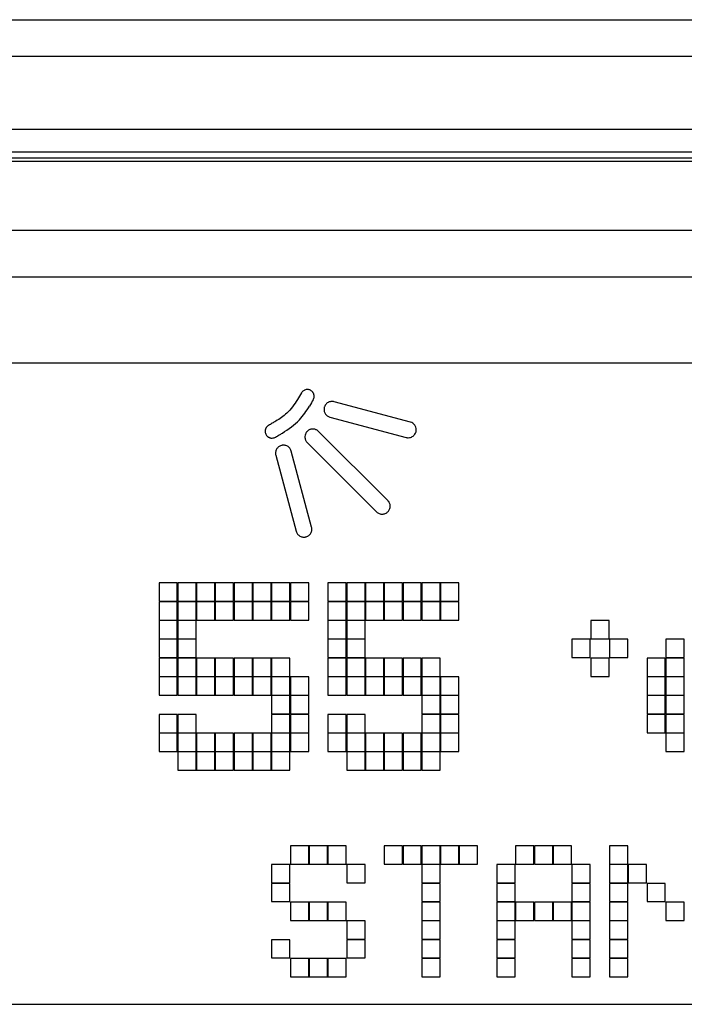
# Model space of a CAD drawing. Header units: millimetres. Extents: x 0 to 4200, y 0 to 2970.
# Tile 18 of 75: x 1738 to 1767, y 1351 to 1394. Entities that reach past the tile are written whole.
import ezdxf

# ---------------------------------------------------------------- set-up
doc = ezdxf.new("R2010")
doc.units = ezdxf.units.MM
doc.header["$LTSCALE"] = 10

msp = doc.modelspace()

# ---------------------------------------------------------------- linework, layer by layer
at = {"color": 7, "linetype": 'Continuous', "lineweight": 25}
for p, q in [((1470.386, 1394.304), (2067.186, 1394.304)), ((1470.386, 1392.704), (2067.186, 1392.704)), ((1663.836, 1389.528), (1873.736, 1389.528)), ((1663.836, 1388.534), (1873.736, 1388.534)), ((1873.736, 1388.263), (1663.836, 1388.263)), ((1873.686, 1388.104), (1663.886, 1388.104)), ((1821.766, 1385.104), (1715.806, 1385.104)), ((1810.623, 1383.054), (1725.242, 1383.054)), ((1810.196, 1379.304), (1725.795, 1379.304)), ((1750.717, 1378.005), (1750.548, 1377.715)), ((1755.478, 1376.73), (1752.145, 1377.621)), ((1751.964, 1376.949), (1755.298, 1376.059)), ((1754.494, 1373.304), (1751.462, 1376.325)), ((1750.968, 1375.834), (1754.002, 1372.813)), ((1749.598, 1375.286), (1750.492, 1371.964)), ((1751.165, 1372.144), (1750.27, 1375.466)), ((1744.496, 1369.707), (1744.496, 1368.907)), ((1745.296, 1369.707), (1744.496, 1369.707)), ((1745.296, 1368.907), (1745.296, 1369.707)), ((1745.316, 1369.707), (1745.316, 1368.907)), ((1746.116, 1369.707), (1745.316, 1369.707)), ((1746.116, 1368.907), (1746.116, 1369.707)), ((1746.136, 1369.707), (1746.136, 1368.907)), ((1746.936, 1369.707), (1746.136, 1369.707)), ((1746.936, 1368.907), (1746.936, 1369.707)), ((1746.956, 1369.707), (1746.956, 1368.907)), ((1747.756, 1369.707), (1746.956, 1369.707)), ((1747.756, 1368.907), (1747.756, 1369.707)), ((1747.776, 1369.707), (1747.776, 1368.907)), ((1748.576, 1369.707), (1747.776, 1369.707)), ((1748.576, 1368.907), (1748.576, 1369.707)), ((1748.596, 1369.707), (1748.596, 1368.907)), ((1749.396, 1369.707), (1748.596, 1369.707)), ((1749.396, 1368.907), (1749.396, 1369.707)), ((1750.216, 1369.707), (1749.416, 1369.707)), ((1749.416, 1369.707), (1749.416, 1368.907)), ((1750.216, 1368.907), (1750.216, 1369.707)), ((1750.236, 1369.707), (1750.236, 1368.907)), ((1751.036, 1369.707), (1750.236, 1369.707)), ((1751.036, 1368.907), (1751.036, 1369.707)), ((1751.876, 1369.707), (1751.876, 1368.907)), ((1752.676, 1369.707), (1751.876, 1369.707)), ((1752.676, 1368.907), (1752.676, 1369.707)), ((1752.696, 1369.707), (1752.696, 1368.907)), ((1753.496, 1369.707), (1752.696, 1369.707)), ((1753.496, 1368.907), (1753.496, 1369.707)), ((1754.316, 1369.707), (1753.516, 1369.707)), ((1753.516, 1369.707), (1753.516, 1368.907)), ((1754.316, 1368.907), (1754.316, 1369.707)), ((1754.336, 1369.707), (1754.336, 1368.907)), ((1755.136, 1369.707), (1754.336, 1369.707)), ((1755.136, 1368.907), (1755.136, 1369.707)), ((1755.956, 1369.707), (1755.156, 1369.707)), ((1755.156, 1369.707), (1755.156, 1368.907)), ((1755.956, 1368.907), (1755.956, 1369.707)), ((1755.976, 1369.707), (1755.976, 1368.907)), ((1756.776, 1369.707), (1755.976, 1369.707)), ((1756.776, 1368.907), (1756.776, 1369.707)), ((1757.596, 1369.707), (1756.796, 1369.707)), ((1756.796, 1369.707), (1756.796, 1368.907)), ((1757.596, 1368.907), (1757.596, 1369.707)), ((1744.496, 1368.907), (1745.296, 1368.907)), ((1745.296, 1368.887), (1744.496, 1368.887)), ((1744.496, 1368.887), (1744.496, 1368.087)), ((1745.296, 1368.087), (1745.296, 1368.887)), ((1745.316, 1368.907), (1746.116, 1368.907)), ((1746.116, 1368.887), (1745.316, 1368.887)), ((1745.316, 1368.887), (1745.316, 1368.087)), ((1746.116, 1368.087), (1746.116, 1368.887)), ((1746.136, 1368.907), (1746.936, 1368.907)), ((1746.936, 1368.887), (1746.136, 1368.887)), ((1746.136, 1368.887), (1746.136, 1368.087)), ((1746.936, 1368.087), (1746.936, 1368.887)), ((1746.956, 1368.907), (1747.756, 1368.907)), ((1747.756, 1368.887), (1746.956, 1368.887)), ((1746.956, 1368.887), (1746.956, 1368.087)), ((1747.756, 1368.087), (1747.756, 1368.887)), ((1747.776, 1368.907), (1748.576, 1368.907)), ((1748.576, 1368.887), (1747.776, 1368.887)), ((1747.776, 1368.887), (1747.776, 1368.087)), ((1748.576, 1368.087), (1748.576, 1368.887)), ((1748.596, 1368.907), (1749.396, 1368.907)), ((1748.596, 1368.887), (1748.596, 1368.087)), ((1749.396, 1368.887), (1748.596, 1368.887)), ((1749.396, 1368.087), (1749.396, 1368.887)), ((1749.416, 1368.907), (1750.216, 1368.907)), ((1749.416, 1368.887), (1749.416, 1368.087)), ((1750.216, 1368.887), (1749.416, 1368.887)), ((1750.216, 1368.087), (1750.216, 1368.887)), ((1750.236, 1368.907), (1751.036, 1368.907)), ((1750.236, 1368.887), (1750.236, 1368.087)), ((1751.036, 1368.887), (1750.236, 1368.887)), ((1751.036, 1368.087), (1751.036, 1368.887)), ((1751.876, 1368.907), (1752.676, 1368.907)), ((1752.676, 1368.887), (1751.876, 1368.887)), ((1751.876, 1368.887), (1751.876, 1368.087)), ((1752.676, 1368.087), (1752.676, 1368.887)), ((1752.696, 1368.907), (1753.496, 1368.907)), ((1753.496, 1368.887), (1752.696, 1368.887)), ((1752.696, 1368.887), (1752.696, 1368.087)), ((1753.496, 1368.087), (1753.496, 1368.887)), ((1753.516, 1368.907), (1754.316, 1368.907)), ((1753.516, 1368.887), (1753.516, 1368.087)), ((1754.316, 1368.887), (1753.516, 1368.887)), ((1754.316, 1368.087), (1754.316, 1368.887)), ((1754.336, 1368.907), (1755.136, 1368.907)), ((1754.336, 1368.887), (1754.336, 1368.087)), ((1755.136, 1368.887), (1754.336, 1368.887)), ((1755.136, 1368.087), (1755.136, 1368.887)), ((1755.156, 1368.907), (1755.956, 1368.907)), ((1755.156, 1368.887), (1755.156, 1368.087)), ((1755.956, 1368.887), (1755.156, 1368.887)), ((1755.956, 1368.087), (1755.956, 1368.887)), ((1755.976, 1368.907), (1756.776, 1368.907)), ((1755.976, 1368.887), (1755.976, 1368.087)), ((1756.776, 1368.887), (1755.976, 1368.887)), ((1756.776, 1368.087), (1756.776, 1368.887)), ((1756.796, 1368.907), (1757.596, 1368.907)), ((1757.596, 1368.887), (1756.796, 1368.887)), ((1756.796, 1368.887), (1756.796, 1368.087)), ((1757.596, 1368.087), (1757.596, 1368.887)), ((1744.496, 1368.087), (1745.296, 1368.087)), ((1745.296, 1368.067), (1744.496, 1368.067)), ((1744.496, 1368.067), (1744.496, 1367.267)), ((1745.296, 1367.267), (1745.296, 1368.067)), ((1745.316, 1368.087), (1746.116, 1368.087)), ((1745.316, 1368.067), (1745.316, 1367.267)), ((1746.116, 1368.067), (1745.316, 1368.067)), ((1746.116, 1367.267), (1746.116, 1368.067)), ((1746.136, 1368.087), (1746.936, 1368.087)), ((1746.956, 1368.087), (1747.756, 1368.087)), ((1747.776, 1368.087), (1748.576, 1368.087)), ((1748.596, 1368.087), (1749.396, 1368.087)), ((1749.416, 1368.087), (1750.216, 1368.087)), ((1750.236, 1368.087), (1751.036, 1368.087)), ((1751.876, 1368.087), (1752.676, 1368.087)), ((1751.876, 1368.067), (1751.876, 1367.267)), ((1752.676, 1368.067), (1751.876, 1368.067)), ((1752.676, 1367.267), (1752.676, 1368.067)), ((1752.696, 1368.087), (1753.496, 1368.087)), ((1752.696, 1368.067), (1752.696, 1367.267)), ((1753.496, 1368.067), (1752.696, 1368.067)), ((1753.496, 1367.267), (1753.496, 1368.067)), ((1753.516, 1368.087), (1754.316, 1368.087)), ((1754.336, 1368.087), (1755.136, 1368.087)), ((1755.156, 1368.087), (1755.956, 1368.087)), ((1755.976, 1368.087), (1756.776, 1368.087)), ((1756.796, 1368.087), (1757.596, 1368.087)), ((1764.156, 1368.067), (1763.356, 1368.067)), ((1763.356, 1368.067), (1763.356, 1367.267)), ((1764.156, 1367.267), (1764.156, 1368.067)), ((1744.496, 1367.267), (1745.296, 1367.267)), ((1744.496, 1367.247), (1744.496, 1366.447)), ((1745.296, 1367.247), (1744.496, 1367.247)), ((1745.296, 1366.447), (1745.296, 1367.247)), ((1745.316, 1367.267), (1746.116, 1367.267)), ((1746.116, 1367.247), (1745.316, 1367.247)), ((1745.316, 1367.247), (1745.316, 1366.447)), ((1746.116, 1366.447), (1746.116, 1367.247)), ((1751.876, 1367.267), (1752.676, 1367.267)), ((1752.676, 1367.247), (1751.876, 1367.247)), ((1751.876, 1367.247), (1751.876, 1366.447)), ((1752.676, 1366.447), (1752.676, 1367.247)), ((1752.696, 1367.267), (1753.496, 1367.267)), ((1752.696, 1367.247), (1752.696, 1366.447)), ((1753.496, 1367.247), (1752.696, 1367.247)), ((1753.496, 1366.447), (1753.496, 1367.247)), ((1762.536, 1367.247), (1762.536, 1366.447)), ((1763.336, 1367.247), (1762.536, 1367.247)), ((1763.336, 1366.447), (1763.336, 1367.247)), ((1763.356, 1367.267), (1764.156, 1367.267)), ((1764.976, 1367.247), (1764.176, 1367.247)), ((1764.176, 1367.247), (1764.176, 1366.447)), ((1764.976, 1366.447), (1764.976, 1367.247)), ((1766.636, 1367.247), (1766.636, 1366.447)), ((1767.436, 1367.247), (1766.636, 1367.247)), ((1767.436, 1366.447), (1767.436, 1367.247)), ((1744.496, 1366.447), (1745.296, 1366.447)), ((1744.496, 1366.427), (1744.496, 1365.627)), ((1745.296, 1366.427), (1744.496, 1366.427)), ((1745.296, 1365.627), (1745.296, 1366.427)), ((1745.316, 1366.447), (1746.116, 1366.447)), ((1745.316, 1366.427), (1745.316, 1365.627)), ((1746.116, 1366.427), (1745.316, 1366.427)), ((1746.116, 1365.627), (1746.116, 1366.427)), ((1746.136, 1366.427), (1746.136, 1365.627)), ((1746.936, 1366.427), (1746.136, 1366.427)), ((1746.936, 1365.627), (1746.936, 1366.427)), ((1746.956, 1366.427), (1746.956, 1365.627)), ((1747.756, 1366.427), (1746.956, 1366.427)), ((1747.756, 1365.627), (1747.756, 1366.427)), ((1747.776, 1366.427), (1747.776, 1365.627)), ((1748.576, 1366.427), (1747.776, 1366.427)), ((1748.576, 1365.627), (1748.576, 1366.427)), ((1748.596, 1366.427), (1748.596, 1365.627)), ((1749.396, 1366.427), (1748.596, 1366.427)), ((1749.396, 1365.627), (1749.396, 1366.427)), ((1750.216, 1366.427), (1749.416, 1366.427)), ((1749.416, 1366.427), (1749.416, 1365.627)), ((1750.216, 1365.627), (1750.216, 1366.427)), ((1751.876, 1366.447), (1752.676, 1366.447)), ((1751.876, 1366.427), (1751.876, 1365.627)), ((1752.676, 1366.427), (1751.876, 1366.427)), ((1752.676, 1365.627), (1752.676, 1366.427)), ((1752.696, 1366.447), (1753.496, 1366.447)), ((1752.696, 1366.427), (1752.696, 1365.627)), ((1753.496, 1366.427), (1752.696, 1366.427)), ((1753.496, 1365.627), (1753.496, 1366.427)), ((1754.316, 1366.427), (1753.516, 1366.427)), ((1753.516, 1366.427), (1753.516, 1365.627)), ((1754.316, 1365.627), (1754.316, 1366.427)), ((1754.336, 1366.427), (1754.336, 1365.627)), ((1755.136, 1366.427), (1754.336, 1366.427)), ((1755.136, 1365.627), (1755.136, 1366.427)), ((1755.956, 1366.427), (1755.156, 1366.427)), ((1755.156, 1366.427), (1755.156, 1365.627)), ((1755.956, 1365.627), (1755.956, 1366.427)), ((1755.976, 1366.427), (1755.976, 1365.627)), ((1756.776, 1366.427), (1755.976, 1366.427)), ((1756.776, 1365.627), (1756.776, 1366.427)), ((1762.536, 1366.447), (1763.336, 1366.447)), ((1763.356, 1366.427), (1763.356, 1365.627)), ((1764.156, 1366.427), (1763.356, 1366.427)), ((1764.156, 1365.627), (1764.156, 1366.427)), ((1764.176, 1366.447), (1764.976, 1366.447)), ((1765.816, 1366.427), (1765.816, 1365.627)), ((1766.616, 1366.427), (1765.816, 1366.427)), ((1766.616, 1365.627), (1766.616, 1366.427)), ((1766.636, 1366.447), (1767.436, 1366.447)), ((1766.636, 1366.427), (1766.636, 1365.627)), ((1767.436, 1366.427), (1766.636, 1366.427)), ((1767.436, 1365.627), (1767.436, 1366.427)), ((1744.496, 1365.627), (1745.296, 1365.627)), ((1744.496, 1365.607), (1744.496, 1364.807)), ((1745.296, 1365.607), (1744.496, 1365.607)), ((1745.296, 1364.807), (1745.296, 1365.607)), ((1745.316, 1365.627), (1746.116, 1365.627)), ((1745.316, 1365.607), (1745.316, 1364.807)), ((1746.116, 1365.607), (1745.316, 1365.607)), ((1746.116, 1364.807), (1746.116, 1365.607)), ((1746.136, 1365.627), (1746.936, 1365.627)), ((1746.136, 1365.607), (1746.136, 1364.807)), ((1746.936, 1365.607), (1746.136, 1365.607)), ((1746.936, 1364.807), (1746.936, 1365.607)), ((1746.956, 1365.627), (1747.756, 1365.627)), ((1746.956, 1365.607), (1746.956, 1364.807)), ((1747.756, 1365.607), (1746.956, 1365.607)), ((1747.756, 1364.807), (1747.756, 1365.607)), ((1747.776, 1365.627), (1748.576, 1365.627)), ((1747.776, 1365.607), (1747.776, 1364.807)), ((1748.576, 1365.607), (1747.776, 1365.607)), ((1748.576, 1364.807), (1748.576, 1365.607)), ((1748.596, 1365.627), (1749.396, 1365.627)), ((1748.596, 1365.607), (1748.596, 1364.807)), ((1749.396, 1365.607), (1748.596, 1365.607)), ((1749.396, 1364.807), (1749.396, 1365.607)), ((1749.416, 1365.627), (1750.216, 1365.627)), ((1749.416, 1365.607), (1749.416, 1364.807)), ((1750.216, 1365.607), (1749.416, 1365.607)), ((1750.216, 1364.807), (1750.216, 1365.607)), ((1751.036, 1365.607), (1750.236, 1365.607)), ((1750.236, 1365.607), (1750.236, 1364.807)), ((1751.036, 1364.807), (1751.036, 1365.607)), ((1751.876, 1365.627), (1752.676, 1365.627)), ((1751.876, 1365.607), (1751.876, 1364.807)), ((1752.676, 1365.607), (1751.876, 1365.607)), ((1752.676, 1364.807), (1752.676, 1365.607)), ((1752.696, 1365.627), (1753.496, 1365.627)), ((1752.696, 1365.607), (1752.696, 1364.807)), ((1753.496, 1365.607), (1752.696, 1365.607)), ((1753.496, 1364.807), (1753.496, 1365.607)), ((1753.516, 1365.627), (1754.316, 1365.627)), ((1753.516, 1365.607), (1753.516, 1364.807)), ((1754.316, 1365.607), (1753.516, 1365.607)), ((1754.316, 1364.807), (1754.316, 1365.607)), ((1754.336, 1365.627), (1755.136, 1365.627)), ((1755.136, 1365.607), (1754.336, 1365.607)), ((1754.336, 1365.607), (1754.336, 1364.807)), ((1755.136, 1364.807), (1755.136, 1365.607)), ((1755.156, 1365.627), (1755.956, 1365.627)), ((1755.156, 1365.607), (1755.156, 1364.807)), ((1755.956, 1365.607), (1755.156, 1365.607)), ((1755.956, 1364.807), (1755.956, 1365.607)), ((1755.976, 1365.627), (1756.776, 1365.627)), ((1755.976, 1365.607), (1755.976, 1364.807)), ((1756.776, 1365.607), (1755.976, 1365.607)), ((1756.776, 1364.807), (1756.776, 1365.607)), ((1757.596, 1365.607), (1756.796, 1365.607)), ((1756.796, 1365.607), (1756.796, 1364.807)), ((1757.596, 1364.807), (1757.596, 1365.607)), ((1763.356, 1365.627), (1764.156, 1365.627)), ((1765.816, 1365.627), (1766.616, 1365.627)), ((1765.816, 1365.607), (1765.816, 1364.807)), ((1766.616, 1365.607), (1765.816, 1365.607)), ((1766.616, 1364.807), (1766.616, 1365.607)), ((1766.636, 1365.627), (1767.436, 1365.627)), ((1766.636, 1365.607), (1766.636, 1364.807)), ((1767.436, 1365.607), (1766.636, 1365.607)), ((1767.436, 1364.807), (1767.436, 1365.607)), ((1744.496, 1364.807), (1745.296, 1364.807)), ((1745.316, 1364.807), (1746.116, 1364.807)), ((1746.136, 1364.807), (1746.936, 1364.807)), ((1746.956, 1364.807), (1747.756, 1364.807)), ((1747.776, 1364.807), (1748.576, 1364.807)), ((1748.596, 1364.807), (1749.396, 1364.807)), ((1749.416, 1364.807), (1750.216, 1364.807)), ((1749.416, 1364.787), (1749.416, 1363.987)), ((1750.216, 1364.787), (1749.416, 1364.787)), ((1750.216, 1363.987), (1750.216, 1364.787)), ((1750.236, 1364.807), (1751.036, 1364.807)), ((1751.036, 1364.787), (1750.236, 1364.787)), ((1750.236, 1364.787), (1750.236, 1363.987)), ((1751.036, 1363.987), (1751.036, 1364.787)), ((1751.876, 1364.807), (1752.676, 1364.807)), ((1752.696, 1364.807), (1753.496, 1364.807)), ((1753.516, 1364.807), (1754.316, 1364.807)), ((1754.336, 1364.807), (1755.136, 1364.807)), ((1755.156, 1364.807), (1755.956, 1364.807)), ((1755.976, 1364.807), (1756.776, 1364.807)), ((1756.776, 1364.787), (1755.976, 1364.787)), ((1755.976, 1364.787), (1755.976, 1363.987)), ((1756.776, 1363.987), (1756.776, 1364.787)), ((1756.796, 1364.807), (1757.596, 1364.807)), ((1756.796, 1364.787), (1756.796, 1363.987)), ((1757.596, 1364.787), (1756.796, 1364.787)), ((1757.596, 1363.987), (1757.596, 1364.787)), ((1765.816, 1364.807), (1766.616, 1364.807)), ((1765.816, 1364.787), (1765.816, 1363.987)), ((1766.616, 1364.787), (1765.816, 1364.787)), ((1766.616, 1363.987), (1766.616, 1364.787)), ((1766.636, 1364.807), (1767.436, 1364.807)), ((1766.636, 1364.787), (1766.636, 1363.987)), ((1767.436, 1364.787), (1766.636, 1364.787)), ((1767.436, 1363.987), (1767.436, 1364.787)), ((1744.496, 1363.967), (1744.496, 1363.167)), ((1745.296, 1363.967), (1744.496, 1363.967)), ((1745.296, 1363.167), (1745.296, 1363.967)), ((1745.316, 1363.967), (1745.316, 1363.167)), ((1746.116, 1363.967), (1745.316, 1363.967)), ((1746.116, 1363.167), (1746.116, 1363.967)), ((1749.416, 1363.987), (1750.216, 1363.987)), ((1750.216, 1363.967), (1749.416, 1363.967)), ((1749.416, 1363.967), (1749.416, 1363.167)), ((1750.216, 1363.167), (1750.216, 1363.967)), ((1750.236, 1363.987), (1751.036, 1363.987)), ((1751.036, 1363.967), (1750.236, 1363.967)), ((1750.236, 1363.967), (1750.236, 1363.167)), ((1751.036, 1363.167), (1751.036, 1363.967)), ((1752.676, 1363.967), (1751.876, 1363.967)), ((1751.876, 1363.967), (1751.876, 1363.167)), ((1752.676, 1363.167), (1752.676, 1363.967)), ((1752.696, 1363.967), (1752.696, 1363.167)), ((1753.496, 1363.967), (1752.696, 1363.967)), ((1753.496, 1363.167), (1753.496, 1363.967)), ((1755.976, 1363.987), (1756.776, 1363.987)), ((1756.776, 1363.967), (1755.976, 1363.967)), ((1755.976, 1363.967), (1755.976, 1363.167)), ((1756.776, 1363.167), (1756.776, 1363.967)), ((1756.796, 1363.987), (1757.596, 1363.987)), ((1756.796, 1363.967), (1756.796, 1363.167)), ((1757.596, 1363.967), (1756.796, 1363.967)), ((1757.596, 1363.167), (1757.596, 1363.967)), ((1765.816, 1363.987), (1766.616, 1363.987)), ((1766.616, 1363.967), (1765.816, 1363.967)), ((1765.816, 1363.967), (1765.816, 1363.167)), ((1766.616, 1363.167), (1766.616, 1363.967)), ((1766.636, 1363.987), (1767.436, 1363.987)), ((1767.436, 1363.967), (1766.636, 1363.967)), ((1766.636, 1363.967), (1766.636, 1363.167)), ((1767.436, 1363.167), (1767.436, 1363.967)), ((1744.496, 1363.167), (1745.296, 1363.167)), ((1744.496, 1363.147), (1744.496, 1362.347)), ((1745.296, 1363.147), (1744.496, 1363.147)), ((1745.296, 1362.347), (1745.296, 1363.147)), ((1745.316, 1363.167), (1746.116, 1363.167)), ((1745.316, 1363.147), (1745.316, 1362.347)), ((1746.116, 1363.147), (1745.316, 1363.147)), ((1746.116, 1362.347), (1746.116, 1363.147)), ((1746.936, 1363.147), (1746.136, 1363.147)), ((1746.136, 1363.147), (1746.136, 1362.347)), ((1746.936, 1362.347), (1746.936, 1363.147)), ((1746.956, 1363.147), (1746.956, 1362.347)), ((1747.756, 1363.147), (1746.956, 1363.147)), ((1747.756, 1362.347), (1747.756, 1363.147)), ((1747.776, 1363.147), (1747.776, 1362.347)), ((1748.576, 1363.147), (1747.776, 1363.147)), ((1748.576, 1362.347), (1748.576, 1363.147)), ((1748.596, 1363.147), (1748.596, 1362.347)), ((1749.396, 1363.147), (1748.596, 1363.147)), ((1749.396, 1362.347), (1749.396, 1363.147)), ((1749.416, 1363.167), (1750.216, 1363.167)), ((1750.216, 1363.147), (1749.416, 1363.147)), ((1749.416, 1363.147), (1749.416, 1362.347)), ((1750.216, 1362.347), (1750.216, 1363.147)), ((1750.236, 1363.167), (1751.036, 1363.167)), ((1750.236, 1363.147), (1750.236, 1362.347)), ((1751.036, 1363.147), (1750.236, 1363.147)), ((1751.036, 1362.347), (1751.036, 1363.147)), ((1751.876, 1363.167), (1752.676, 1363.167)), ((1752.676, 1363.147), (1751.876, 1363.147)), ((1751.876, 1363.147), (1751.876, 1362.347)), ((1752.676, 1362.347), (1752.676, 1363.147)), ((1752.696, 1363.167), (1753.496, 1363.167)), ((1753.496, 1363.147), (1752.696, 1363.147)), ((1752.696, 1363.147), (1752.696, 1362.347)), ((1753.496, 1362.347), (1753.496, 1363.147)), ((1753.516, 1363.147), (1753.516, 1362.347)), ((1754.316, 1363.147), (1753.516, 1363.147)), ((1754.316, 1362.347), (1754.316, 1363.147)), ((1754.336, 1363.147), (1754.336, 1362.347)), ((1755.136, 1363.147), (1754.336, 1363.147)), ((1755.136, 1362.347), (1755.136, 1363.147)), ((1755.156, 1363.147), (1755.156, 1362.347)), ((1755.956, 1363.147), (1755.156, 1363.147)), ((1755.956, 1362.347), (1755.956, 1363.147)), ((1755.976, 1363.167), (1756.776, 1363.167)), ((1756.776, 1363.147), (1755.976, 1363.147)), ((1755.976, 1363.147), (1755.976, 1362.347)), ((1756.776, 1362.347), (1756.776, 1363.147)), ((1756.796, 1363.167), (1757.596, 1363.167)), ((1757.596, 1363.147), (1756.796, 1363.147)), ((1756.796, 1363.147), (1756.796, 1362.347)), ((1757.596, 1362.347), (1757.596, 1363.147)), ((1765.816, 1363.167), (1766.616, 1363.167)), ((1766.636, 1363.167), (1767.436, 1363.167)), ((1767.436, 1363.147), (1766.636, 1363.147)), ((1766.636, 1363.147), (1766.636, 1362.347)), ((1767.436, 1362.347), (1767.436, 1363.147)), ((1744.496, 1362.347), (1745.296, 1362.347)), ((1745.316, 1362.347), (1746.116, 1362.347)), ((1745.316, 1362.327), (1745.316, 1361.527)), ((1746.116, 1362.327), (1745.316, 1362.327)), ((1746.116, 1361.527), (1746.116, 1362.327)), ((1746.136, 1362.347), (1746.936, 1362.347)), ((1746.136, 1362.327), (1746.136, 1361.527)), ((1746.936, 1362.327), (1746.136, 1362.327)), ((1746.936, 1361.527), (1746.936, 1362.327)), ((1746.956, 1362.347), (1747.756, 1362.347)), ((1746.956, 1362.327), (1746.956, 1361.527)), ((1747.756, 1362.327), (1746.956, 1362.327)), ((1747.756, 1361.527), (1747.756, 1362.327)), ((1747.776, 1362.347), (1748.576, 1362.347)), ((1747.776, 1362.327), (1747.776, 1361.527)), ((1748.576, 1362.327), (1747.776, 1362.327)), ((1748.576, 1361.527), (1748.576, 1362.327)), ((1748.596, 1362.347), (1749.396, 1362.347)), ((1749.396, 1362.327), (1748.596, 1362.327)), ((1748.596, 1362.327), (1748.596, 1361.527)), ((1749.396, 1361.527), (1749.396, 1362.327)), ((1749.416, 1362.347), (1750.216, 1362.347)), ((1749.416, 1362.327), (1749.416, 1361.527)), ((1750.216, 1362.327), (1749.416, 1362.327)), ((1750.216, 1361.527), (1750.216, 1362.327)), ((1750.236, 1362.347), (1751.036, 1362.347)), ((1751.876, 1362.347), (1752.676, 1362.347)), ((1752.696, 1362.347), (1753.496, 1362.347)), ((1752.696, 1362.327), (1752.696, 1361.527)), ((1753.496, 1362.327), (1752.696, 1362.327)), ((1753.496, 1361.527), (1753.496, 1362.327)), ((1753.516, 1362.347), (1754.316, 1362.347)), ((1753.516, 1362.327), (1753.516, 1361.527)), ((1754.316, 1362.327), (1753.516, 1362.327)), ((1754.316, 1361.527), (1754.316, 1362.327)), ((1754.336, 1362.347), (1755.136, 1362.347)), ((1754.336, 1362.327), (1754.336, 1361.527)), ((1755.136, 1362.327), (1754.336, 1362.327)), ((1755.136, 1361.527), (1755.136, 1362.327)), ((1755.156, 1362.347), (1755.956, 1362.347)), ((1755.956, 1362.327), (1755.156, 1362.327)), ((1755.156, 1362.327), (1755.156, 1361.527)), ((1755.956, 1361.527), (1755.956, 1362.327)), ((1755.976, 1362.347), (1756.776, 1362.347)), ((1756.776, 1362.327), (1755.976, 1362.327)), ((1755.976, 1362.327), (1755.976, 1361.527)), ((1756.776, 1361.527), (1756.776, 1362.327)), ((1756.796, 1362.347), (1757.596, 1362.347)), ((1766.636, 1362.347), (1767.436, 1362.347)), ((1745.316, 1361.527), (1746.116, 1361.527)), ((1746.136, 1361.527), (1746.936, 1361.527)), ((1746.956, 1361.527), (1747.756, 1361.527)), ((1747.776, 1361.527), (1748.576, 1361.527)), ((1748.596, 1361.527), (1749.396, 1361.527)), ((1749.416, 1361.527), (1750.216, 1361.527)), ((1752.696, 1361.527), (1753.496, 1361.527)), ((1753.516, 1361.527), (1754.316, 1361.527)), ((1754.336, 1361.527), (1755.136, 1361.527)), ((1755.156, 1361.527), (1755.956, 1361.527)), ((1755.976, 1361.527), (1756.776, 1361.527)), ((1750.236, 1358.227), (1750.236, 1357.427)), ((1751.036, 1358.227), (1750.236, 1358.227)), ((1751.036, 1357.427), (1751.036, 1358.227)), ((1751.856, 1358.227), (1751.056, 1358.227)), ((1751.056, 1358.227), (1751.056, 1357.427)), ((1751.856, 1357.427), (1751.856, 1358.227)), ((1751.876, 1358.227), (1751.876, 1357.427)), ((1752.676, 1358.227), (1751.876, 1358.227)), ((1752.676, 1357.427), (1752.676, 1358.227)), ((1754.336, 1358.227), (1754.336, 1357.427)), ((1755.136, 1358.227), (1754.336, 1358.227)), ((1755.136, 1357.427), (1755.136, 1358.227)), ((1755.956, 1358.227), (1755.156, 1358.227)), ((1755.156, 1358.227), (1755.156, 1357.427)), ((1755.956, 1357.427), (1755.956, 1358.227)), ((1755.976, 1358.227), (1755.976, 1357.427)), ((1756.776, 1358.227), (1755.976, 1358.227)), ((1756.776, 1357.427), (1756.776, 1358.227)), ((1756.796, 1358.227), (1756.796, 1357.427)), ((1757.596, 1358.227), (1756.796, 1358.227)), ((1757.596, 1357.427), (1757.596, 1358.227)), ((1757.616, 1358.227), (1757.616, 1357.427)), ((1758.416, 1358.227), (1757.616, 1358.227)), ((1758.416, 1357.427), (1758.416, 1358.227)), ((1760.076, 1358.227), (1760.076, 1357.427)), ((1760.876, 1358.227), (1760.076, 1358.227)), ((1760.876, 1357.427), (1760.876, 1358.227)), ((1760.896, 1358.227), (1760.896, 1357.427)), ((1761.696, 1358.227), (1760.896, 1358.227)), ((1761.696, 1357.427), (1761.696, 1358.227)), ((1762.516, 1358.227), (1761.716, 1358.227)), ((1761.716, 1358.227), (1761.716, 1357.427)), ((1762.516, 1357.427), (1762.516, 1358.227)), ((1764.176, 1358.227), (1764.176, 1357.427)), ((1764.976, 1358.227), (1764.176, 1358.227)), ((1764.976, 1357.427), (1764.976, 1358.227)), ((1750.216, 1357.407), (1749.416, 1357.407)), ((1749.416, 1357.407), (1749.416, 1356.607)), ((1750.216, 1356.607), (1750.216, 1357.407)), ((1750.236, 1357.427), (1751.036, 1357.427)), ((1751.056, 1357.427), (1751.856, 1357.427)), ((1751.876, 1357.427), (1752.676, 1357.427)), ((1752.696, 1357.407), (1752.696, 1356.607)), ((1753.496, 1357.407), (1752.696, 1357.407)), ((1753.496, 1356.607), (1753.496, 1357.407)), ((1754.336, 1357.427), (1755.136, 1357.427)), ((1755.156, 1357.427), (1755.956, 1357.427)), ((1755.976, 1357.427), (1756.776, 1357.427)), ((1755.976, 1357.407), (1755.976, 1356.607)), ((1756.776, 1357.407), (1755.976, 1357.407)), ((1756.776, 1356.607), (1756.776, 1357.407)), ((1756.796, 1357.427), (1757.596, 1357.427)), ((1757.616, 1357.427), (1758.416, 1357.427)), ((1759.256, 1357.407), (1759.256, 1356.607)), ((1760.056, 1357.407), (1759.256, 1357.407)), ((1760.056, 1356.607), (1760.056, 1357.407)), ((1760.076, 1357.427), (1760.876, 1357.427)), ((1760.896, 1357.427), (1761.696, 1357.427)), ((1761.716, 1357.427), (1762.516, 1357.427)), ((1762.536, 1357.407), (1762.536, 1356.607)), ((1763.336, 1357.407), (1762.536, 1357.407)), ((1763.336, 1356.607), (1763.336, 1357.407)), ((1764.176, 1357.427), (1764.976, 1357.427)), ((1764.976, 1357.407), (1764.176, 1357.407)), ((1764.176, 1357.407), (1764.176, 1356.607)), ((1764.976, 1356.607), (1764.976, 1357.407)), ((1764.996, 1357.407), (1764.996, 1356.607)), ((1765.796, 1357.407), (1764.996, 1357.407)), ((1765.796, 1356.607), (1765.796, 1357.407)), ((1749.416, 1356.607), (1750.216, 1356.607)), ((1749.416, 1356.587), (1749.416, 1355.787)), ((1750.216, 1356.587), (1749.416, 1356.587)), ((1750.216, 1355.787), (1750.216, 1356.587)), ((1752.696, 1356.607), (1753.496, 1356.607)), ((1755.976, 1356.607), (1756.776, 1356.607)), ((1756.776, 1356.587), (1755.976, 1356.587)), ((1755.976, 1356.587), (1755.976, 1355.787)), ((1756.776, 1355.787), (1756.776, 1356.587)), ((1759.256, 1356.607), (1760.056, 1356.607)), ((1759.256, 1356.587), (1759.256, 1355.787)), ((1760.056, 1356.587), (1759.256, 1356.587)), ((1760.056, 1355.787), (1760.056, 1356.587)), ((1762.536, 1356.607), (1763.336, 1356.607)), ((1762.536, 1356.587), (1762.536, 1355.787)), ((1763.336, 1356.587), (1762.536, 1356.587)), ((1763.336, 1355.787), (1763.336, 1356.587)), ((1764.176, 1356.607), (1764.976, 1356.607)), ((1764.176, 1356.587), (1764.176, 1355.787)), ((1764.976, 1356.587), (1764.176, 1356.587)), ((1764.976, 1355.787), (1764.976, 1356.587)), ((1764.996, 1356.607), (1765.796, 1356.607)), ((1766.616, 1356.587), (1765.816, 1356.587)), ((1765.816, 1356.587), (1765.816, 1355.787)), ((1766.616, 1355.787), (1766.616, 1356.587)), ((1749.416, 1355.787), (1750.216, 1355.787)), ((1751.036, 1355.767), (1750.236, 1355.767)), ((1750.236, 1355.767), (1750.236, 1354.967)), ((1751.036, 1354.967), (1751.036, 1355.767)), ((1751.056, 1355.767), (1751.056, 1354.967)), ((1751.856, 1355.767), (1751.056, 1355.767)), ((1751.856, 1354.967), (1751.856, 1355.767)), ((1751.876, 1355.767), (1751.876, 1354.967)), ((1752.676, 1355.767), (1751.876, 1355.767)), ((1752.676, 1354.967), (1752.676, 1355.767)), ((1755.976, 1355.787), (1756.776, 1355.787)), ((1755.976, 1355.767), (1755.976, 1354.967)), ((1756.776, 1355.767), (1755.976, 1355.767)), ((1756.776, 1354.967), (1756.776, 1355.767)), ((1759.256, 1355.787), (1760.056, 1355.787)), ((1759.256, 1355.767), (1759.256, 1354.967)), ((1760.056, 1355.767), (1759.256, 1355.767)), ((1760.056, 1354.967), (1760.056, 1355.767)), ((1760.076, 1355.767), (1760.076, 1354.967)), ((1760.876, 1355.767), (1760.076, 1355.767)), ((1760.876, 1354.967), (1760.876, 1355.767)), ((1761.696, 1355.767), (1760.896, 1355.767)), ((1760.896, 1355.767), (1760.896, 1354.967)), ((1761.696, 1354.967), (1761.696, 1355.767)), ((1762.516, 1355.767), (1761.716, 1355.767)), ((1761.716, 1355.767), (1761.716, 1354.967)), ((1762.516, 1354.967), (1762.516, 1355.767)), ((1762.536, 1355.787), (1763.336, 1355.787)), ((1763.336, 1355.767), (1762.536, 1355.767)), ((1762.536, 1355.767), (1762.536, 1354.967)), ((1763.336, 1354.967), (1763.336, 1355.767)), ((1764.176, 1355.787), (1764.976, 1355.787)), ((1764.976, 1355.767), (1764.176, 1355.767)), ((1764.176, 1355.767), (1764.176, 1354.967)), ((1764.976, 1354.967), (1764.976, 1355.767)), ((1765.816, 1355.787), (1766.616, 1355.787)), ((1767.436, 1355.767), (1766.636, 1355.767)), ((1766.636, 1355.767), (1766.636, 1354.967)), ((1767.436, 1354.967), (1767.436, 1355.767)), ((1750.236, 1354.967), (1751.036, 1354.967)), ((1751.056, 1354.967), (1751.856, 1354.967)), ((1751.876, 1354.967), (1752.676, 1354.967)), ((1752.696, 1354.947), (1752.696, 1354.147)), ((1753.496, 1354.947), (1752.696, 1354.947)), ((1753.496, 1354.147), (1753.496, 1354.947)), ((1755.976, 1354.967), (1756.776, 1354.967)), ((1755.976, 1354.947), (1755.976, 1354.147)), ((1756.776, 1354.947), (1755.976, 1354.947)), ((1756.776, 1354.147), (1756.776, 1354.947)), ((1759.256, 1354.967), (1760.056, 1354.967)), ((1759.256, 1354.947), (1759.256, 1354.147)), ((1760.056, 1354.947), (1759.256, 1354.947)), ((1760.056, 1354.147), (1760.056, 1354.947)), ((1760.076, 1354.967), (1760.876, 1354.967)), ((1760.896, 1354.967), (1761.696, 1354.967)), ((1761.716, 1354.967), (1762.516, 1354.967)), ((1762.536, 1354.967), (1763.336, 1354.967)), ((1763.336, 1354.947), (1762.536, 1354.947)), ((1762.536, 1354.947), (1762.536, 1354.147)), ((1763.336, 1354.147), (1763.336, 1354.947)), ((1764.176, 1354.967), (1764.976, 1354.967)), ((1764.176, 1354.947), (1764.176, 1354.147)), ((1764.976, 1354.947), (1764.176, 1354.947)), ((1764.976, 1354.147), (1764.976, 1354.947)), ((1766.636, 1354.967), (1767.436, 1354.967)), ((1749.416, 1354.127), (1749.416, 1353.327)), ((1750.216, 1354.127), (1749.416, 1354.127)), ((1750.216, 1353.327), (1750.216, 1354.127)), ((1752.696, 1354.147), (1753.496, 1354.147)), ((1752.696, 1354.127), (1752.696, 1353.327)), ((1753.496, 1354.127), (1752.696, 1354.127)), ((1753.496, 1353.327), (1753.496, 1354.127)), ((1755.976, 1354.147), (1756.776, 1354.147)), ((1755.976, 1354.127), (1755.976, 1353.327)), ((1756.776, 1354.127), (1755.976, 1354.127)), ((1756.776, 1353.327), (1756.776, 1354.127)), ((1759.256, 1354.147), (1760.056, 1354.147)), ((1759.256, 1354.127), (1759.256, 1353.327)), ((1760.056, 1354.127), (1759.256, 1354.127)), ((1760.056, 1353.327), (1760.056, 1354.127)), ((1762.536, 1354.147), (1763.336, 1354.147)), ((1763.336, 1354.127), (1762.536, 1354.127)), ((1762.536, 1354.127), (1762.536, 1353.327)), ((1763.336, 1353.327), (1763.336, 1354.127)), ((1764.176, 1354.147), (1764.976, 1354.147)), ((1764.976, 1354.127), (1764.176, 1354.127)), ((1764.176, 1354.127), (1764.176, 1353.327)), ((1764.976, 1353.327), (1764.976, 1354.127)), ((1749.416, 1353.327), (1750.216, 1353.327)), ((1750.236, 1353.307), (1750.236, 1352.507)), ((1751.036, 1353.307), (1750.236, 1353.307)), ((1751.036, 1352.507), (1751.036, 1353.307)), ((1751.056, 1353.307), (1751.056, 1352.507)), ((1751.856, 1353.307), (1751.056, 1353.307)), ((1751.856, 1352.507), (1751.856, 1353.307)), ((1751.876, 1353.307), (1751.876, 1352.507)), ((1752.676, 1353.307), (1751.876, 1353.307)), ((1752.676, 1352.507), (1752.676, 1353.307)), ((1752.696, 1353.327), (1753.496, 1353.327)), ((1755.976, 1353.327), (1756.776, 1353.327)), ((1755.976, 1353.307), (1755.976, 1352.507)), ((1756.776, 1353.307), (1755.976, 1353.307)), ((1756.776, 1352.507), (1756.776, 1353.307)), ((1759.256, 1353.327), (1760.056, 1353.327)), ((1759.256, 1353.307), (1759.256, 1352.507)), ((1760.056, 1353.307), (1759.256, 1353.307)), ((1760.056, 1352.507), (1760.056, 1353.307)), ((1762.536, 1353.327), (1763.336, 1353.327)), ((1763.336, 1353.307), (1762.536, 1353.307)), ((1762.536, 1353.307), (1762.536, 1352.507)), ((1763.336, 1352.507), (1763.336, 1353.307)), ((1764.176, 1353.327), (1764.976, 1353.327)), ((1764.176, 1353.307), (1764.176, 1352.507)), ((1764.976, 1353.307), (1764.176, 1353.307)), ((1764.976, 1352.507), (1764.976, 1353.307)), ((1750.236, 1352.507), (1751.036, 1352.507)), ((1751.056, 1352.507), (1751.856, 1352.507)), ((1751.876, 1352.507), (1752.676, 1352.507)), ((1755.976, 1352.507), (1756.776, 1352.507)), ((1759.256, 1352.507), (1760.056, 1352.507)), ((1762.536, 1352.507), (1763.336, 1352.507)), ((1764.176, 1352.507), (1764.976, 1352.507)), ((1725.795, 1351.304), (1810.196, 1351.304))]:
    msp.add_line(p, q, dxfattribs=at)
at = {"color": 7, "linetype": 'Continuous', "lineweight": 25, "flags": 128}
msp.add_lwpolyline([(1749.597, 1376.768), (1749.557, 1376.745), (1749.518, 1376.723), (1749.478, 1376.7), (1749.439, 1376.677), (1749.4, 1376.655), (1749.36, 1376.632), (1749.321, 1376.609), (1749.281, 1376.587)], dxfattribs=at)
at = {"color": 7, "linetype": 'Continuous', "lineweight": 25}
for centre, radius, start, end in [((1750.991, 1377.871), 0.277, 35.8158, 48.9074), ((1750.922, 1377.867), 0.353, 343.8867, 354.6839), ((1801.202, 1348.453), 57.902, 149.6524, 149.97028), ((1752.059, 1377.284), 0.353, 165.0201, 187.6037), ((1749.377, 1376.354), 0.239, 152.0564, 160.6785), ((1749.441, 1376.337), 0.311, 210.2487, 223.9264), ((1749.446, 1376.373), 0.344, 243.387, 249.3904), ((1751.201, 1376.093), 0.328, 129.0111, 141.3921)]:
    msp.add_arc(centre, radius, start, end, dxfattribs=at)
for points, knots in [([(1751.056, 1378.143), (1751.032, 1378.148), (1750.989, 1378.157), (1750.945, 1378.152), (1750.926, 1378.15)], [0, 0, 0, 0, 0.558755, 1, 1, 1, 1]), ([(1750.807, 1378.102), (1750.787, 1378.087), (1750.752, 1378.06), (1750.728, 1378.022), (1750.717, 1378.005)], [0, 0, 0, 0, 0.56045, 1, 1, 1, 1]), ([(1750.926, 1378.15), (1750.902, 1378.144), (1750.86, 1378.135), (1750.823, 1378.112), (1750.807, 1378.102)], [0, 0, 0, 0, 0.561748, 1, 1, 1, 1]), ([(1751.173, 1378.08), (1751.153, 1378.095), (1751.117, 1378.123), (1751.075, 1378.137), (1751.056, 1378.143)], [0, 0, 0, 0, 0.559713, 1, 1, 1, 1]), ([(1751.233, 1378.007), (1751.23, 1378.012), (1751.225, 1378.021), (1751.218, 1378.029), (1751.216, 1378.033)], [0, 0, 0, 0, 0.562132, 1, 1, 1, 1]), ([(1751.26, 1377.948), (1751.256, 1377.959), (1751.248, 1377.98), (1751.238, 1377.999), (1751.233, 1378.007)], [0, 0, 0, 0, 0.560975, 1, 1, 1, 1]), ([(1751.234, 1377.708), (1751.24, 1377.719), (1751.25, 1377.739), (1751.258, 1377.76), (1751.261, 1377.769)], [0, 0, 0, 0, 0.558528, 1, 1, 1, 1]), ([(1751.271, 1377.899), (1751.269, 1377.908), (1751.266, 1377.925), (1751.262, 1377.941), (1751.26, 1377.948)], [0, 0, 0, 0, 0.560817, 1, 1, 1, 1]), ([(1751.273, 1377.834), (1751.274, 1377.846), (1751.275, 1377.868), (1751.272, 1377.889), (1751.271, 1377.899)], [0, 0, 0, 0, 0.559153, 1, 1, 1, 1]), ([(1750.548, 1377.715), (1750.406, 1377.503), (1750.15, 1377.124), (1749.766, 1376.877), (1749.597, 1376.768)], [0, 0, 0, 0, 0.557984, 1, 1, 1, 1]), ([(1749.886, 1376.248), (1750.151, 1376.425), (1750.626, 1376.741), (1750.936, 1377.219), (1751.073, 1377.43)], [0, 0, 0, 0, 0.5578189, 1, 1, 1, 1]), ([(1751.779, 1377.498), (1751.764, 1377.477), (1751.738, 1377.438), (1751.724, 1377.394), (1751.717, 1377.375)], [0, 0, 0, 0, 0.561197, 1, 1, 1, 1]), ([(1751.88, 1377.585), (1751.859, 1377.572), (1751.821, 1377.548), (1751.792, 1377.513), (1751.779, 1377.498)], [0, 0, 0, 0, 0.557743, 1, 1, 1, 1]), ([(1752.006, 1377.629), (1751.981, 1377.624), (1751.937, 1377.616), (1751.897, 1377.595), (1751.88, 1377.585)], [0, 0, 0, 0, 0.560276, 1, 1, 1, 1]), ([(1752.054, 1377.632), (1752.045, 1377.632), (1752.029, 1377.632), (1752.013, 1377.63), (1752.006, 1377.629)], [0, 0, 0, 0, 0.55885, 1, 1, 1, 1]), ([(1752.145, 1377.621), (1752.128, 1377.624), (1752.098, 1377.631), (1752.068, 1377.632), (1752.054, 1377.632)], [0, 0, 0, 0, 0.5596608, 1, 1, 1, 1]), ([(1751.708, 1377.237), (1751.713, 1377.212), (1751.722, 1377.168), (1751.743, 1377.128), (1751.752, 1377.11)], [0, 0, 0, 0, 0.556818, 1, 1, 1, 1]), ([(1751.752, 1377.11), (1751.766, 1377.09), (1751.791, 1377.052), (1751.825, 1377.023), (1751.84, 1377.011)], [0, 0, 0, 0, 0.558438, 1, 1, 1, 1]), ([(1751.84, 1377.011), (1751.862, 1376.996), (1751.9, 1376.969), (1751.944, 1376.955), (1751.964, 1376.949)], [0, 0, 0, 0, 0.559652, 1, 1, 1, 1]), ([(1749.151, 1376.433), (1749.149, 1376.426), (1749.144, 1376.412), (1749.14, 1376.398), (1749.139, 1376.392)], [0, 0, 0, 0, 0.5538073, 1, 1, 1, 1]), ([(1749.184, 1376.497), (1749.181, 1376.491), (1749.174, 1376.481), (1749.168, 1376.471), (1749.166, 1376.466)], [0, 0, 0, 0, 0.561405, 1, 1, 1, 1]), ([(1749.222, 1376.542), (1749.214, 1376.534), (1749.201, 1376.52), (1749.189, 1376.504), (1749.184, 1376.497)], [0, 0, 0, 0, 0.560168, 1, 1, 1, 1]), ([(1749.281, 1376.587), (1749.269, 1376.579), (1749.248, 1376.566), (1749.23, 1376.549), (1749.222, 1376.542)], [0, 0, 0, 0, 0.56149, 1, 1, 1, 1]), ([(1755.689, 1376.569), (1755.658, 1376.61), (1755.603, 1376.685), (1755.516, 1376.716), (1755.478, 1376.73)], [0, 0, 0, 0, 0.558882, 1, 1, 1, 1]), ([(1755.724, 1376.305), (1755.732, 1376.356), (1755.745, 1376.448), (1755.706, 1376.532), (1755.689, 1376.569)], [0, 0, 0, 0, 0.5595844, 1, 1, 1, 1]), ([(1749.139, 1376.392), (1749.137, 1376.379), (1749.132, 1376.355), (1749.132, 1376.331), (1749.132, 1376.321)], [0, 0, 0, 0, 0.5590795, 1, 1, 1, 1]), ([(1749.132, 1376.321), (1749.135, 1376.293), (1749.14, 1376.244), (1749.162, 1376.2), (1749.172, 1376.18)], [0, 0, 0, 0, 0.5585667, 1, 1, 1, 1]), ([(1749.217, 1376.121), (1749.225, 1376.114), (1749.239, 1376.1), (1749.255, 1376.089), (1749.262, 1376.084)], [0, 0, 0, 0, 0.557575, 1, 1, 1, 1]), ([(1749.262, 1376.084), (1749.268, 1376.08), (1749.277, 1376.073), (1749.288, 1376.067), (1749.292, 1376.065)], [0, 0, 0, 0, 0.561405, 1, 1, 1, 1]), ([(1749.325, 1376.051), (1749.333, 1376.048), (1749.346, 1376.043), (1749.36, 1376.04), (1749.367, 1376.039)], [0, 0, 0, 0, 0.564565, 1, 1, 1, 1]), ([(1749.367, 1376.039), (1749.38, 1376.036), (1749.404, 1376.032), (1749.428, 1376.032), (1749.439, 1376.032)], [0, 0, 0, 0, 0.562738, 1, 1, 1, 1]), ([(1749.439, 1376.032), (1749.466, 1376.035), (1749.516, 1376.04), (1749.56, 1376.062), (1749.58, 1376.072)], [0, 0, 0, 0, 0.558859, 1, 1, 1, 1]), ([(1749.58, 1376.072), (1749.637, 1376.105), (1749.739, 1376.163), (1749.841, 1376.222), (1749.886, 1376.248)], [0, 0, 0, 0, 0.558951, 1, 1, 1, 1]), ([(1750.894, 1376.21), (1750.883, 1376.174), (1750.863, 1376.109), (1750.871, 1376.042), (1750.874, 1376.013)], [0, 0, 0, 0, 0.5601, 1, 1, 1, 1]), ([(1750.874, 1376.013), (1750.878, 1375.994), (1750.886, 1375.961), (1750.901, 1375.931), (1750.907, 1375.918)], [0, 0, 0, 0, 0.57182, 1, 1, 1, 1]), ([(1750.945, 1376.298), (1750.934, 1376.283), (1750.913, 1376.255), (1750.9, 1376.224), (1750.894, 1376.21)], [0, 0, 0, 0, 0.556677, 1, 1, 1, 1]), ([(1751.084, 1376.4), (1751.066, 1376.393), (1751.035, 1376.379), (1751.007, 1376.357), (1750.995, 1376.348)], [0, 0, 0, 0, 0.558396, 1, 1, 1, 1]), ([(1751.182, 1376.424), (1751.163, 1376.422), (1751.13, 1376.418), (1751.098, 1376.406), (1751.084, 1376.4)], [0, 0, 0, 0, 0.559316, 1, 1, 1, 1]), ([(1751.214, 1376.425), (1751.209, 1376.425), (1751.198, 1376.425), (1751.187, 1376.425), (1751.182, 1376.424)], [0, 0, 0, 0, 0.524695, 1, 1, 1, 1]), ([(1751.282, 1376.42), (1751.271, 1376.421), (1751.249, 1376.425), (1751.226, 1376.425), (1751.214, 1376.425)], [0, 0, 0, 0, 0.468412, 1, 1, 1, 1]), ([(1751.378, 1376.387), (1751.361, 1376.395), (1751.33, 1376.409), (1751.296, 1376.416), (1751.282, 1376.42)], [0, 0, 0, 0, 0.55822, 1, 1, 1, 1]), ([(1751.462, 1376.325), (1751.448, 1376.338), (1751.422, 1376.362), (1751.392, 1376.379), (1751.378, 1376.387)], [0, 0, 0, 0, 0.555637, 1, 1, 1, 1]), ([(1755.298, 1376.059), (1755.314, 1376.055), (1755.344, 1376.048), (1755.374, 1376.048), (1755.387, 1376.047)], [0, 0, 0, 0, 0.559652, 1, 1, 1, 1]), ([(1755.387, 1376.047), (1755.422, 1376.05), (1755.483, 1376.055), (1755.538, 1376.082), (1755.562, 1376.094)], [0, 0, 0, 0, 0.55989, 1, 1, 1, 1]), ([(1755.562, 1376.094), (1755.603, 1376.125), (1755.678, 1376.18), (1755.71, 1376.267), (1755.724, 1376.305)], [0, 0, 0, 0, 0.560074, 1, 1, 1, 1]), ([(1749.721, 1375.65), (1749.702, 1375.633), (1749.668, 1375.604), (1749.644, 1375.566), (1749.633, 1375.549)], [0, 0, 0, 0, 0.561179, 1, 1, 1, 1]), ([(1749.844, 1375.711), (1749.819, 1375.703), (1749.775, 1375.688), (1749.737, 1375.662), (1749.721, 1375.65)], [0, 0, 0, 0, 0.563406, 1, 1, 1, 1]), ([(1749.935, 1375.723), (1749.918, 1375.722), (1749.887, 1375.721), (1749.857, 1375.714), (1749.844, 1375.711)], [0, 0, 0, 0, 0.561579, 1, 1, 1, 1]), ([(1749.982, 1375.719), (1749.974, 1375.72), (1749.958, 1375.723), (1749.942, 1375.723), (1749.935, 1375.723)], [0, 0, 0, 0, 0.5618481, 1, 1, 1, 1]), ([(1750.109, 1375.677), (1750.086, 1375.688), (1750.046, 1375.708), (1750.002, 1375.716), (1749.982, 1375.719)], [0, 0, 0, 0, 0.558482, 1, 1, 1, 1]), ([(1750.21, 1375.589), (1750.193, 1375.608), (1750.163, 1375.642), (1750.125, 1375.666), (1750.109, 1375.677)], [0, 0, 0, 0, 0.560172, 1, 1, 1, 1]), ([(1750.27, 1375.466), (1750.262, 1375.491), (1750.248, 1375.534), (1750.222, 1375.572), (1750.21, 1375.589)], [0, 0, 0, 0, 0.556204, 1, 1, 1, 1]), ([(1750.907, 1375.918), (1750.917, 1375.901), (1750.934, 1375.87), (1750.958, 1375.845), (1750.968, 1375.834)], [0, 0, 0, 0, 0.56936, 1, 1, 1, 1]), ([(1749.59, 1375.423), (1749.588, 1375.397), (1749.584, 1375.351), (1749.594, 1375.306), (1749.598, 1375.286)], [0, 0, 0, 0, 0.557093, 1, 1, 1, 1]), ([(1749.633, 1375.549), (1749.622, 1375.527), (1749.601, 1375.487), (1749.593, 1375.442), (1749.59, 1375.423)], [0, 0, 0, 0, 0.562041, 1, 1, 1, 1]), ([(1754.57, 1373.189), (1754.559, 1373.212), (1754.539, 1373.254), (1754.507, 1373.289), (1754.494, 1373.304)], [0, 0, 0, 0, 0.556988, 1, 1, 1, 1]), ([(1754.596, 1373.058), (1754.594, 1373.083), (1754.592, 1373.128), (1754.577, 1373.17), (1754.57, 1373.189)], [0, 0, 0, 0, 0.558493, 1, 1, 1, 1]), ([(1754.57, 1372.927), (1754.578, 1372.951), (1754.593, 1372.994), (1754.595, 1373.039), (1754.596, 1373.058)], [0, 0, 0, 0, 0.563333, 1, 1, 1, 1]), ([(1754.002, 1372.813), (1754.021, 1372.796), (1754.056, 1372.765), (1754.098, 1372.745), (1754.117, 1372.737)], [0, 0, 0, 0, 0.564078, 1, 1, 1, 1]), ([(1754.117, 1372.737), (1754.14, 1372.729), (1754.183, 1372.714), (1754.228, 1372.712), (1754.248, 1372.711)], [0, 0, 0, 0, 0.558418, 1, 1, 1, 1]), ([(1754.248, 1372.711), (1754.273, 1372.713), (1754.318, 1372.715), (1754.36, 1372.73), (1754.379, 1372.737)], [0, 0, 0, 0, 0.56075, 1, 1, 1, 1]), ([(1754.379, 1372.737), (1754.402, 1372.748), (1754.444, 1372.768), (1754.478, 1372.799), (1754.493, 1372.812)], [0, 0, 0, 0, 0.556133, 1, 1, 1, 1]), ([(1754.493, 1372.812), (1754.511, 1372.832), (1754.542, 1372.867), (1754.561, 1372.909), (1754.57, 1372.927)], [0, 0, 0, 0, 0.563546, 1, 1, 1, 1]), ([(1751.173, 1372.007), (1751.175, 1372.033), (1751.179, 1372.079), (1751.169, 1372.124), (1751.165, 1372.144)], [0, 0, 0, 0, 0.558728, 1, 1, 1, 1]), ([(1750.492, 1371.964), (1750.501, 1371.939), (1750.515, 1371.895), (1750.541, 1371.858), (1750.553, 1371.841)], [0, 0, 0, 0, 0.56497, 1, 1, 1, 1]), ([(1750.553, 1371.841), (1750.57, 1371.822), (1750.6, 1371.788), (1750.638, 1371.764), (1750.654, 1371.753)], [0, 0, 0, 0, 0.560883, 1, 1, 1, 1]), ([(1750.654, 1371.753), (1750.677, 1371.742), (1750.717, 1371.721), (1750.761, 1371.714), (1750.78, 1371.71)], [0, 0, 0, 0, 0.556716, 1, 1, 1, 1]), ([(1750.78, 1371.71), (1750.789, 1371.709), (1750.805, 1371.707), (1750.821, 1371.707), (1750.828, 1371.707)], [0, 0, 0, 0, 0.561653, 1, 1, 1, 1]), ([(1750.828, 1371.707), (1750.845, 1371.708), (1750.876, 1371.709), (1750.906, 1371.716), (1750.919, 1371.719)], [0, 0, 0, 0, 0.558694, 1, 1, 1, 1]), ([(1750.919, 1371.719), (1750.944, 1371.727), (1750.988, 1371.742), (1751.026, 1371.768), (1751.043, 1371.78)], [0, 0, 0, 0, 0.560734, 1, 1, 1, 1]), ([(1751.043, 1371.78), (1751.061, 1371.796), (1751.095, 1371.826), (1751.12, 1371.863), (1751.13, 1371.88)], [0, 0, 0, 0, 0.5546872, 1, 1, 1, 1]), ([(1751.13, 1371.88), (1751.142, 1371.903), (1751.162, 1371.943), (1751.17, 1371.987), (1751.173, 1372.007)], [0, 0, 0, 0, 0.557924, 1, 1, 1, 1])]:
    msp.add_open_spline(points, degree=3, knots=knots, dxfattribs=at)

doc.saveas('drawing.dxf')
